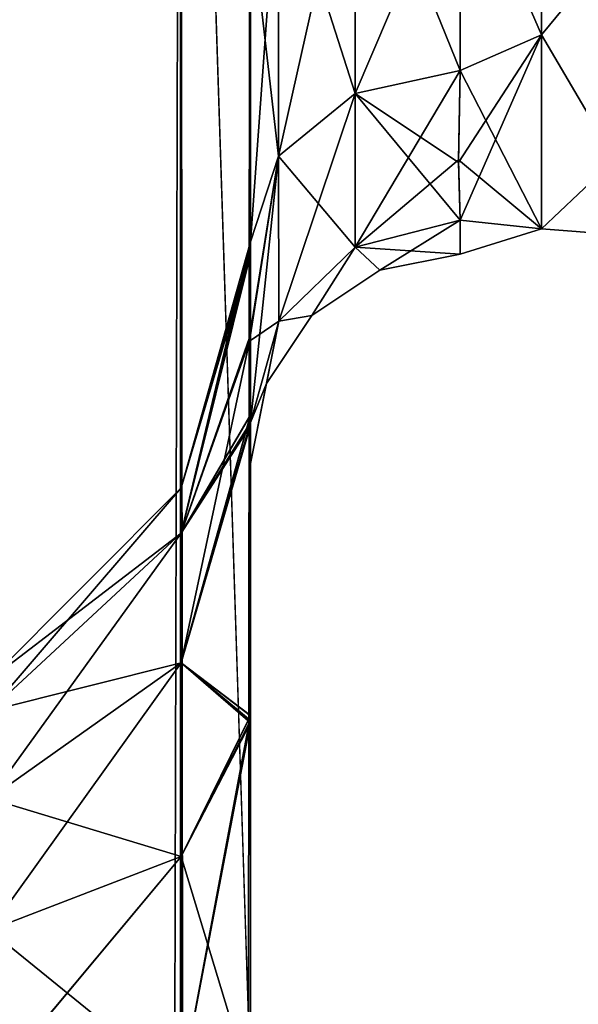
# Model space of a CAD drawing. Extents: x -23 to 470, y -1800 to 0.
# Tile 125 of 213: x 30 to 43, y -70 to -46. Entities that reach past the tile are written whole.
import ezdxf

# ---------------------------------------------------------------- set-up
doc = ezdxf.new("R2010")
doc.units = 0
doc.header["$LTSCALE"] = 61.997326
for name, color, linetype in [('649', 7, 'CONTINUOUS'), ('653', 7, 'CONTINUOUS'), ('667', 7, 'CONTINUOUS'), ('671', 7, 'CONTINUOUS'), ('674', 7, 'CONTINUOUS'), ('677', 7, 'CONTINUOUS'), ('683', 7, 'CONTINUOUS'), ('684', 7, 'CONTINUOUS'), ('685', 7, 'CONTINUOUS'), ('689', 7, 'CONTINUOUS'), ('708', 7, 'CONTINUOUS'), ('711', 7, 'CONTINUOUS'), ('715', 7, 'CONTINUOUS'), ('718', 7, 'CONTINUOUS')]:
    doc.layers.add(name, color=color, linetype=linetype)

msp = doc.modelspace()

# ---------------------------------------------------------------- linework, layer by layer
at = {"layer": '649', "linetype": 'CONTINUOUS'}
for points in [[(35.55, -63.189, 39.074), (35.55, -56.093, 33.614), (35.55, -12.5, 74.5), (35.55, -63.189, 39.074)], [(35.55, -12.5, 74.5), (35.55, -56.093, 33.614), (35.55, -22.699, 28.507), (35.55, -12.5, 74.5)], [(35.55, -63.019, 43.008), (35.55, -63.189, 39.074), (35.55, -12.5, 74.5), (35.55, -63.019, 43.008)], [(35.55, -55.839, 48.699), (35.55, -63.019, 43.008), (35.55, -12.5, 74.5), (35.55, -55.839, 48.699)], [(35.55, -51.871, 56.921), (35.55, -55.839, 48.699), (35.55, -12.5, 74.5), (35.55, -51.871, 56.921)], [(35.55, -51.872, 66.083), (35.55, -51.871, 56.921), (35.55, -12.5, 74.5), (35.55, -51.872, 66.083)], [(35.55, -55.842, 74.305), (35.55, -51.872, 66.083), (35.55, -12.5, 74.5), (35.55, -55.842, 74.305)], [(35.55, -13.067, 77.36), (35.55, -55.842, 74.305), (35.55, -12.5, 74.5), (35.55, -13.067, 77.36)], [(35.55, -12.5, -74.5), (35.55, -12.5, -24.51), (35.55, -55.839, -74.301), (35.55, -12.5, -74.5)], [(35.55, -55.839, -74.301), (35.55, -12.5, -24.51), (35.55, -51.871, -66.079), (35.55, -55.839, -74.301)], [(35.55, -51.871, -66.079), (35.55, -12.5, -24.51), (35.55, -51.872, -56.917), (35.55, -51.871, -66.079)], [(35.55, -51.872, -56.917), (35.55, -12.5, -24.51), (35.55, -55.842, -48.695), (35.55, -51.872, -56.917)], [(35.55, -55.842, -48.695), (35.55, -12.5, -24.51), (35.55, -22.699, -28.507), (35.55, -55.842, -48.695)], [(35.55, -13.067, -77.36), (35.55, -12.5, -74.5), (35.55, -63.019, -79.992), (35.55, -13.067, -77.36)], [(35.55, -63.019, -79.992), (35.55, -12.5, -74.5), (35.55, -55.839, -74.301), (35.55, -63.019, -79.992)], [(35.55, -13.5, 78.234), (35.55, -55.842, 74.305), (35.55, -13.067, 77.36), (35.55, -13.5, 78.234)], [(35.55, -13.5, -78.234), (35.55, -13.067, -77.36), (35.55, -63.019, -79.992), (35.55, -13.5, -78.234)], [(35.55, -14.695, 79.801), (35.55, -55.842, 74.305), (35.55, -13.5, 78.234), (35.55, -14.695, 79.801)], [(35.55, -14.695, -79.801), (35.55, -13.5, -78.234), (35.55, -63.019, -79.992), (35.55, -14.695, -79.801)], [(35.55, -63.023, 79.993), (35.55, -55.842, 74.305), (35.55, -14.695, 79.801), (35.55, -63.023, 79.993)], [(35.55, -16.266, 81), (35.55, -63.023, 79.993), (35.55, -14.695, 79.801), (35.55, -16.266, 81)], [(35.55, -16.266, -81), (35.55, -14.695, -79.801), (35.55, -63.019, -79.992), (35.55, -16.266, -81)], [(35.55, -17.135, 81.431), (35.55, -63.023, 79.993), (35.55, -16.266, 81), (35.55, -17.135, 81.431)], [(35.55, -17.135, -81.431), (35.55, -16.266, -81), (35.55, -71.85, -82), (35.55, -17.135, -81.431)], [(35.55, -71.85, -82), (35.55, -16.266, -81), (35.55, -63.019, -79.992), (35.55, -71.85, -82)], [(35.55, -20, 82), (35.55, -63.023, 79.993), (35.55, -17.135, 81.431), (35.55, -20, 82)], [(35.55, -20, -82), (35.55, -17.135, -81.431), (35.55, -71.85, -82), (35.55, -20, -82)], [(35.55, -71.85, 82), (35.55, -63.023, 79.993), (35.55, -20, 82), (35.55, -71.85, 82)], [(35.55, -22.699, 28.507), (35.55, -56.093, 33.614), (35.55, -33.691, 28.436), (35.55, -22.699, 28.507)], [(35.55, -63.023, -43.007), (35.55, -55.842, -48.695), (35.55, -22.699, -28.507), (35.55, -63.023, -43.007)], [(35.55, -63.187, -39.073), (35.55, -63.023, -43.007), (35.55, -22.699, -28.507), (35.55, -63.187, -39.073)], [(35.55, -56.092, -33.612), (35.55, -63.187, -39.073), (35.55, -22.699, -28.507), (35.55, -56.092, -33.612)], [(35.55, -33.691, -28.436), (35.55, -56.092, -33.612), (35.55, -22.699, -28.507), (35.55, -33.691, -28.436)], [(35.55, -56.093, 33.614), (35.55, -52.011, 25.648), (35.55, -33.691, 28.436), (35.55, -56.093, 33.614)], [(35.55, -33.691, 28.436), (35.55, -52.011, 25.648), (35.55, -43.854, 24.276), (35.55, -33.691, 28.436)], [(35.55, -52.01, -25.647), (35.55, -56.092, -33.612), (35.55, -33.691, -28.436), (35.55, -52.01, -25.647)], [(35.55, -43.854, -24.276), (35.55, -52.01, -25.647), (35.55, -33.691, -28.436), (35.55, -43.854, -24.276)], [(35.55, -52.011, 25.648), (35.55, -51.704, 16.707), (35.55, -43.854, 24.276), (35.55, -52.011, 25.648)], [(35.55, -51.704, -16.707), (35.55, -52.01, -25.647), (35.55, -43.854, -24.276), (35.55, -51.704, -16.707)], [(35.55, -57.001, 0), (35.55, -56.02, 7.474), (35.55, -63.137, 1.951), (35.55, -57.001, 0)], [(35.55, -56.02, -7.474), (35.55, -57.001, 0), (35.55, -63.138, -1.95), (35.55, -56.02, -7.474)], [(35.55, -63.138, -1.95), (35.55, -57.001, 0), (35.55, -71.85), (35.55, -63.138, -1.95)], [(35.55, -71.85), (35.55, -57.001, 0), (35.55, -63.137, 1.951), (35.55, -71.85)], [(35.55, -71.85, 41), (35.55, -63.189, 39.074), (35.55, -63.019, 43.008), (35.55, -71.85, 41)], [(35.55, -71.85, -41), (35.55, -63.023, -43.007), (35.55, -63.187, -39.073), (35.55, -71.85, -41)]]:
    msp.add_3dface(points, dxfattribs=at)
at = {"layer": '653', "linetype": 'CONTINUOUS'}
for points in [[(42.5, -46.764, 14.964), (42.5, -38.413, 21.623), (40.55, -42.292, 19.28), (42.5, -46.764, 14.964)], [(42.5, -38.413, -21.623), (42.5, -46.764, -14.964), (40.55, -42.292, -19.28), (42.5, -38.413, -21.623)], [(40.55, -47.617, 13.826), (42.5, -46.764, 14.964), (40.55, -42.292, 19.28), (40.55, -47.617, 13.826)], [(40.55, -42.292, -19.28), (42.5, -46.764, -14.964), (40.55, -47.617, -13.826), (40.55, -42.292, -19.28)], [(40.55, -51.189, 6.186), (42.5, -46.764, 14.964), (40.516, -49.816, 10.004), (40.55, -51.189, 6.186)], [(40.516, -49.816, 10.004), (42.5, -46.764, 14.964), (40.55, -47.617, 13.826), (40.516, -49.816, 10.004)], [(42.5, -51.398, 5.341), (42.5, -46.764, 14.964), (40.55, -51.189, 6.186), (42.5, -51.398, 5.341)], [(42.5, -46.764, -14.964), (42.5, -51.398, -5.34), (40.55, -47.617, -13.826), (42.5, -46.764, -14.964)], [(40.55, -47.617, -13.826), (42.5, -51.398, -5.34), (40.516, -49.748, -10.151), (40.55, -47.617, -13.826)], [(40.516, -49.748, -10.151), (42.5, -51.398, -5.34), (40.55, -51.189, -6.186), (40.516, -49.748, -10.151)], [(40.55, -52, 0), (42.5, -51.398, 5.341), (40.55, -51.189, 6.186), (40.55, -52, 0)], [(40.55, -51.189, -6.186), (42.5, -51.398, -5.34), (40.55, -52, 0), (40.55, -51.189, -6.186)], [(42.5, -51.398, -5.34), (42.5, -51.398, 5.341), (40.55, -52, 0), (42.5, -51.398, -5.34)]]:
    msp.add_3dface(points, dxfattribs=at)
at = {"layer": '667', "linetype": 'CONTINUOUS'}
for points in [[(33.875, -1780, -88.25), (29.3, -1780, -92.825), (33.875, -20, -88.25), (33.875, -1780, -88.25)], [(33.875, -20, -88.25), (29.3, -1780, -92.825), (29.3, -20, -92.825), (33.875, -20, -88.25)], [(35.55, -20, -82), (35.55, -71.85, -82), (33.875, -1780, -88.25), (35.55, -20, -82)], [(35.55, -20, -82), (33.875, -1780, -88.25), (33.875, -20, -88.25), (35.55, -20, -82)]]:
    msp.add_3dface(points, dxfattribs=at)
at = {"layer": '671', "linetype": 'CONTINUOUS'}
for points in [[(29.3, -1780, 92.825), (33.875, -1780, 88.25), (29.3, -20, 92.825), (29.3, -1780, 92.825)], [(29.3, -20, 92.825), (33.875, -1780, 88.25), (33.875, -20, 88.25), (29.3, -20, 92.825)], [(35.55, -1780, 82), (35.55, -1728.15, 82), (33.875, -20, 88.25), (35.55, -1780, 82)], [(33.875, -1780, 88.25), (35.55, -1780, 82), (33.875, -20, 88.25), (33.875, -1780, 88.25)], [(35.55, -1728.15, 82), (35.55, -71.85, 82), (33.875, -20, 88.25), (35.55, -1728.15, 82)], [(35.55, -71.85, 82), (35.55, -20, 82), (33.875, -20, 88.25), (35.55, -71.85, 82)]]:
    msp.add_3dface(points, dxfattribs=at)
at = {"layer": '674', "linetype": 'CONTINUOUS'}
for points in [[(35.55, -55.839, -74.301), (35.55, -51.871, -66.079), (33.888, -58.664, -66.962), (35.55, -55.839, -74.301)], [(35.55, -51.871, -66.079), (35.55, -51.872, -56.917), (33.888, -57.577, -61.5), (35.55, -51.871, -66.079)], [(33.888, -58.664, -66.962), (35.55, -51.871, -66.079), (33.888, -57.577, -61.5), (33.888, -58.664, -66.962)], [(35.55, -51.872, -56.917), (35.55, -55.842, -48.695), (33.888, -58.664, -56.038), (35.55, -51.872, -56.917)], [(33.888, -57.577, -61.5), (35.55, -51.872, -56.917), (33.888, -58.664, -56.038), (33.888, -57.577, -61.5)], [(35.55, -63.019, -79.992), (35.55, -55.839, -74.301), (33.888, -61.758, -71.592), (35.55, -63.019, -79.992)], [(33.888, -61.758, -71.592), (35.55, -55.839, -74.301), (33.888, -58.664, -66.962), (33.888, -61.758, -71.592)], [(35.55, -55.842, -48.695), (35.55, -63.023, -43.007), (33.888, -61.758, -51.408), (35.55, -55.842, -48.695)], [(33.888, -58.664, -56.038), (35.55, -55.842, -48.695), (33.888, -61.758, -51.408), (33.888, -58.664, -56.038)], [(33.888, -58.664, -66.962), (33.888, -57.577, -61.5), (29.317, -62.903, -65.206), (33.888, -58.664, -66.962)], [(33.888, -57.577, -61.5), (33.888, -58.664, -56.038), (29.317, -62.165, -61.5), (33.888, -57.577, -61.5)], [(29.317, -62.903, -65.206), (33.888, -57.577, -61.5), (29.317, -62.165, -61.5), (29.317, -62.903, -65.206)], [(33.888, -61.758, -71.592), (33.888, -58.664, -66.962), (29.317, -65.002, -68.348), (33.888, -61.758, -71.592)], [(29.317, -65.002, -68.348), (33.888, -58.664, -66.962), (29.317, -62.903, -65.206), (29.317, -65.002, -68.348)], [(33.888, -58.664, -56.038), (33.888, -61.758, -51.408), (29.317, -62.903, -57.794), (33.888, -58.664, -56.038)], [(29.317, -62.165, -61.5), (33.888, -58.664, -56.038), (29.317, -62.903, -57.794), (29.317, -62.165, -61.5)], [(33.888, -66.388, -74.686), (33.888, -61.758, -71.592), (29.317, -68.144, -70.447), (33.888, -66.388, -74.686)], [(29.317, -68.144, -70.447), (33.888, -61.758, -71.592), (29.317, -65.002, -68.348), (29.317, -68.144, -70.447)], [(33.888, -61.758, -51.408), (33.888, -66.388, -48.314), (29.317, -65.002, -54.652), (33.888, -61.758, -51.408)], [(29.317, -62.903, -57.794), (33.888, -61.758, -51.408), (29.317, -65.002, -54.652), (29.317, -62.903, -57.794)], [(33.888, -66.388, -74.686), (35.55, -63.019, -79.992), (33.888, -61.758, -71.592), (33.888, -66.388, -74.686)], [(33.888, -61.758, -51.408), (35.55, -63.023, -43.007), (33.888, -66.388, -48.314), (33.888, -61.758, -51.408)], [(35.55, -71.85, -82), (35.55, -63.019, -79.992), (33.888, -71.85, -75.773), (35.55, -71.85, -82)], [(33.888, -71.85, -75.773), (35.55, -63.019, -79.992), (33.888, -66.388, -74.686), (33.888, -71.85, -75.773)], [(35.55, -63.023, -43.007), (35.55, -71.85, -41), (33.888, -66.388, -48.314), (35.55, -63.023, -43.007)], [(29.317, -65.002, -54.652), (33.888, -66.388, -48.314), (29.317, -68.144, -52.553), (29.317, -65.002, -54.652)], [(29.317, -71.85, -71.185), (33.888, -71.85, -75.773), (33.888, -66.388, -74.686), (29.317, -71.85, -71.185)], [(29.317, -71.85, -71.185), (33.888, -66.388, -74.686), (29.317, -68.144, -70.447), (29.317, -71.85, -71.185)], [(33.888, -66.388, -48.314), (33.888, -71.85, -47.227), (29.317, -68.144, -52.553), (33.888, -66.388, -48.314)], [(33.888, -66.388, -48.314), (35.55, -71.85, -41), (33.888, -71.85, -47.227), (33.888, -66.388, -48.314)], [(29.317, -68.144, -52.553), (33.888, -71.85, -47.227), (29.317, -71.85, -51.815), (29.317, -68.144, -52.553)]]:
    msp.add_3dface(points, dxfattribs=at)
at = {"layer": '677', "linetype": 'CONTINUOUS'}
for points in [[(35.55, -55.839, 48.699), (35.55, -51.871, 56.921), (33.888, -58.664, 56.038), (35.55, -55.839, 48.699)], [(35.55, -51.871, 56.921), (35.55, -51.872, 66.083), (33.888, -57.577, 61.5), (35.55, -51.871, 56.921)], [(33.888, -58.664, 56.038), (35.55, -51.871, 56.921), (33.888, -57.577, 61.5), (33.888, -58.664, 56.038)], [(35.55, -51.872, 66.083), (35.55, -55.842, 74.305), (33.888, -58.664, 66.962), (35.55, -51.872, 66.083)], [(33.888, -57.577, 61.5), (35.55, -51.872, 66.083), (33.888, -58.664, 66.962), (33.888, -57.577, 61.5)], [(35.55, -63.019, 43.008), (35.55, -55.839, 48.699), (33.888, -61.758, 51.408), (35.55, -63.019, 43.008)], [(33.888, -61.758, 51.408), (35.55, -55.839, 48.699), (33.888, -58.664, 56.038), (33.888, -61.758, 51.408)], [(35.55, -55.842, 74.305), (35.55, -63.023, 79.993), (33.888, -61.758, 71.592), (35.55, -55.842, 74.305)], [(33.888, -58.664, 66.962), (35.55, -55.842, 74.305), (33.888, -61.758, 71.592), (33.888, -58.664, 66.962)], [(33.888, -58.664, 56.038), (33.888, -57.577, 61.5), (29.317, -62.903, 57.794), (33.888, -58.664, 56.038)], [(33.888, -57.577, 61.5), (33.888, -58.664, 66.962), (29.317, -62.165, 61.5), (33.888, -57.577, 61.5)], [(29.317, -62.903, 57.794), (33.888, -57.577, 61.5), (29.317, -62.165, 61.5), (29.317, -62.903, 57.794)], [(33.888, -61.758, 51.408), (33.888, -58.664, 56.038), (29.317, -65.002, 54.652), (33.888, -61.758, 51.408)], [(29.317, -65.002, 54.652), (33.888, -58.664, 56.038), (29.317, -62.903, 57.794), (29.317, -65.002, 54.652)], [(33.888, -58.664, 66.962), (33.888, -61.758, 71.592), (29.317, -62.903, 65.206), (33.888, -58.664, 66.962)], [(29.317, -62.165, 61.5), (33.888, -58.664, 66.962), (29.317, -62.903, 65.206), (29.317, -62.165, 61.5)], [(33.888, -66.388, 48.314), (33.888, -61.758, 51.408), (29.317, -68.144, 52.553), (33.888, -66.388, 48.314)], [(29.317, -68.144, 52.553), (33.888, -61.758, 51.408), (29.317, -65.002, 54.652), (29.317, -68.144, 52.553)], [(33.888, -61.758, 71.592), (33.888, -66.388, 74.686), (29.317, -65.002, 68.348), (33.888, -61.758, 71.592)], [(29.317, -62.903, 65.206), (33.888, -61.758, 71.592), (29.317, -65.002, 68.348), (29.317, -62.903, 65.206)], [(33.888, -66.388, 48.314), (35.55, -63.019, 43.008), (33.888, -61.758, 51.408), (33.888, -66.388, 48.314)], [(33.888, -61.758, 71.592), (35.55, -63.023, 79.993), (33.888, -66.388, 74.686), (33.888, -61.758, 71.592)], [(35.55, -71.85, 41), (35.55, -63.019, 43.008), (33.888, -71.85, 47.227), (35.55, -71.85, 41)], [(33.888, -71.85, 47.227), (35.55, -63.019, 43.008), (33.888, -66.388, 48.314), (33.888, -71.85, 47.227)], [(35.55, -63.023, 79.993), (35.55, -71.85, 82), (33.888, -66.388, 74.686), (35.55, -63.023, 79.993)], [(29.317, -65.002, 68.348), (33.888, -66.388, 74.686), (29.317, -68.144, 70.447), (29.317, -65.002, 68.348)], [(29.32, -71.85, 51.814), (33.888, -66.388, 48.314), (29.317, -68.144, 52.553), (29.32, -71.85, 51.814)], [(33.888, -66.388, 74.686), (33.888, -71.85, 75.773), (29.317, -68.144, 70.447), (33.888, -66.388, 74.686)], [(29.32, -71.85, 51.814), (33.888, -71.85, 47.227), (33.888, -66.388, 48.314), (29.32, -71.85, 51.814)], [(33.888, -66.388, 74.686), (35.55, -71.85, 82), (33.888, -71.85, 75.773), (33.888, -66.388, 74.686)], [(29.317, -68.144, 70.447), (33.888, -71.85, 75.773), (29.317, -71.85, 71.185), (29.317, -68.144, 70.447)]]:
    msp.add_3dface(points, dxfattribs=at)
at = {"layer": '683', "linetype": 'CONTINUOUS'}
for points in [[(38.05, -48.165, -14.212), (36.219, -42.449, -22.216), (38.051, -41.451, -20.68), (38.05, -48.165, -14.212)], [(40.55, -47.617, -13.826), (38.05, -48.165, -14.212), (38.051, -41.451, -20.68), (40.55, -47.617, -13.826)], [(40.55, -42.292, -19.28), (40.55, -47.617, -13.826), (38.051, -41.451, -20.68), (40.55, -42.292, -19.28)], [(36.219, -49.662, -15.268), (35.55, -43.854, -24.276), (36.219, -42.449, -22.216), (36.219, -49.662, -15.268)], [(38.05, -48.165, -14.212), (36.219, -49.662, -15.268), (36.219, -42.449, -22.216), (38.05, -48.165, -14.212)], [(35.55, -51.704, -16.707), (35.55, -43.854, -24.276), (36.219, -49.662, -15.268), (35.55, -51.704, -16.707)]]:
    msp.add_3dface(points, dxfattribs=at)
at = {"layer": '684', "linetype": 'CONTINUOUS'}
for points in [[(40.55, -51.189, -6.186), (38.637, -52.381, 0), (38.05, -51.836, -6.358), (40.55, -51.189, -6.186)], [(40.55, -52, 0), (40.55, -51.189, 6.186), (38.05, -51.836, 6.358), (40.55, -52, 0)], [(40.55, -51.189, -6.186), (40.55, -52, 0), (38.637, -52.381, 0), (40.55, -51.189, -6.186)], [(38.05, -51.836, 6.358), (36.22, -53.605, 6.83), (37.014, -53.464, 0), (38.05, -51.836, 6.358)], [(38.05, -51.836, -6.358), (37.014, -53.464, 0), (36.22, -53.605, -6.83), (38.05, -51.836, -6.358)], [(38.637, -52.381, 0), (38.05, -51.836, 6.358), (37.014, -53.464, 0), (38.637, -52.381, 0)], [(38.637, -52.381, 0), (37.014, -53.464, 0), (38.05, -51.836, -6.358), (38.637, -52.381, 0)], [(40.55, -52, 0), (38.05, -51.836, 6.358), (38.637, -52.381, 0), (40.55, -52, 0)], [(36.22, -53.605, 6.83), (35.55, -56.02, 7.474), (35.931, -55.087, 0), (36.22, -53.605, 6.83)], [(35.55, -57.001, 0), (35.55, -56.02, -7.474), (36.22, -53.605, -6.83), (35.55, -57.001, 0)], [(35.931, -55.087, 0), (35.55, -57.001, 0), (36.22, -53.605, -6.83), (35.931, -55.087, 0)], [(37.014, -53.464, 0), (36.22, -53.605, 6.83), (35.931, -55.087, 0), (37.014, -53.464, 0)], [(37.014, -53.464, 0), (35.931, -55.087, 0), (36.22, -53.605, -6.83), (37.014, -53.464, 0)], [(35.55, -56.02, 7.474), (35.55, -57.001, 0), (35.931, -55.087, 0), (35.55, -56.02, 7.474)]]:
    msp.add_3dface(points, dxfattribs=at)
at = {"layer": '685', "linetype": 'CONTINUOUS'}
for points in [[(36.219, -42.449, 22.216), (36.219, -49.662, 15.268), (38.051, -41.451, 20.68), (36.219, -42.449, 22.216)], [(38.051, -41.451, 20.68), (36.219, -49.662, 15.268), (38.05, -48.165, 14.212), (38.051, -41.451, 20.68)], [(40.55, -42.292, 19.28), (38.051, -41.451, 20.68), (38.05, -48.165, 14.212), (40.55, -42.292, 19.28)], [(40.55, -47.617, 13.826), (40.55, -42.292, 19.28), (38.05, -48.165, 14.212), (40.55, -47.617, 13.826)], [(35.55, -43.854, 24.276), (35.55, -51.704, 16.707), (36.219, -42.449, 22.216), (35.55, -43.854, 24.276)], [(36.219, -42.449, 22.216), (35.55, -51.704, 16.707), (36.219, -49.662, 15.268), (36.219, -42.449, 22.216)]]:
    msp.add_3dface(points, dxfattribs=at)
at = {"layer": '689', "linetype": 'CONTINUOUS'}
for points in [[(42.5, -38.413, 21.623), (42.5, -46.764, 14.964), (44.25, -44.639, 16.639), (42.5, -38.413, 21.623)], [(42.5, -46.764, -14.964), (42.5, -38.413, -21.623), (44.25, -44.639, -16.639), (42.5, -46.764, -14.964)], [(42.5, -46.764, 14.964), (44.25, -49.74, 9.005), (44.25, -44.639, 16.639), (42.5, -46.764, 14.964)], [(42.5, -46.764, -14.964), (44.25, -44.639, -16.639), (44.25, -49.74, -9.005), (42.5, -46.764, -14.964)], [(42.5, -46.764, 14.964), (42.5, -51.398, 5.341), (44.25, -49.74, 9.005), (42.5, -46.764, 14.964)], [(42.5, -51.398, -5.34), (42.5, -46.764, -14.964), (44.25, -49.74, -9.005), (42.5, -51.398, -5.34)], [(42.5, -51.398, 5.341), (44.25, -51.531, 0), (44.25, -49.74, 9.005), (42.5, -51.398, 5.341)], [(42.5, -51.398, -5.34), (44.25, -49.74, -9.005), (44.25, -51.531, 0), (42.5, -51.398, -5.34)], [(42.5, -51.398, 5.341), (42.5, -51.398, -5.34), (44.25, -51.531, 0), (42.5, -51.398, 5.341)]]:
    msp.add_3dface(points, dxfattribs=at)
at = {"layer": '708', "linetype": 'CONTINUOUS'}
for points in [[(35.55, -52.01, -25.647), (35.55, -51.704, -16.707), (33.888, -57.577, -20.5), (35.55, -52.01, -25.647)], [(35.55, -51.704, -16.707), (35.526, -53.995, -12.133), (33.888, -58.664, -15.038), (35.55, -51.704, -16.707)], [(33.888, -57.577, -20.5), (35.55, -51.704, -16.707), (33.888, -58.664, -15.038), (33.888, -57.577, -20.5)], [(35.55, -56.092, -33.612), (35.55, -52.01, -25.647), (33.888, -58.664, -25.962), (35.55, -56.092, -33.612)], [(33.888, -58.664, -25.962), (35.55, -52.01, -25.647), (33.888, -57.577, -20.5), (33.888, -58.664, -25.962)], [(35.526, -53.995, -12.133), (35.55, -56.02, -7.474), (33.888, -58.664, -15.038), (35.526, -53.995, -12.133)], [(35.55, -56.02, -7.474), (35.55, -63.138, -1.95), (33.888, -61.758, -10.408), (35.55, -56.02, -7.474)], [(33.888, -58.664, -15.038), (35.55, -56.02, -7.474), (33.888, -61.758, -10.408), (33.888, -58.664, -15.038)], [(35.55, -63.187, -39.073), (35.55, -56.092, -33.612), (33.888, -61.758, -30.592), (35.55, -63.187, -39.073)], [(33.888, -61.758, -30.592), (35.55, -56.092, -33.612), (33.888, -58.664, -25.962), (33.888, -61.758, -30.592)], [(33.888, -58.664, -25.962), (33.888, -57.577, -20.5), (29.317, -62.903, -24.206), (33.888, -58.664, -25.962)], [(33.888, -57.577, -20.5), (33.888, -58.664, -15.038), (29.317, -62.165, -20.5), (33.888, -57.577, -20.5)], [(29.317, -62.903, -24.206), (33.888, -57.577, -20.5), (29.317, -62.165, -20.5), (29.317, -62.903, -24.206)], [(33.888, -61.758, -30.592), (33.888, -58.664, -25.962), (29.317, -65.002, -27.348), (33.888, -61.758, -30.592)], [(29.317, -65.002, -27.348), (33.888, -58.664, -25.962), (29.317, -62.903, -24.206), (29.317, -65.002, -27.348)], [(33.888, -58.664, -15.038), (33.888, -61.758, -10.408), (29.317, -62.903, -16.794), (33.888, -58.664, -15.038)], [(29.317, -62.165, -20.5), (33.888, -58.664, -15.038), (29.317, -62.903, -16.794), (29.317, -62.165, -20.5)], [(33.888, -66.388, -33.686), (33.888, -61.758, -30.592), (29.317, -68.144, -29.447), (33.888, -66.388, -33.686)], [(29.317, -68.144, -29.447), (33.888, -61.758, -30.592), (29.317, -65.002, -27.348), (29.317, -68.144, -29.447)], [(33.888, -61.758, -10.408), (33.888, -66.388, -7.314), (29.317, -65.002, -13.652), (33.888, -61.758, -10.408)], [(29.317, -62.903, -16.794), (33.888, -61.758, -10.408), (29.317, -65.002, -13.652), (29.317, -62.903, -16.794)], [(33.888, -61.758, -10.408), (35.55, -63.138, -1.95), (33.888, -66.388, -7.314), (33.888, -61.758, -10.408)], [(33.888, -66.388, -33.686), (35.55, -63.187, -39.073), (33.888, -61.758, -30.592), (33.888, -66.388, -33.686)], [(35.55, -63.138, -1.95), (35.55, -71.85), (33.888, -66.388, -7.314), (35.55, -63.138, -1.95)], [(35.55, -71.85, -41), (35.55, -63.187, -39.073), (33.888, -71.85, -34.773), (35.55, -71.85, -41)], [(33.888, -71.85, -34.773), (35.55, -63.187, -39.073), (33.888, -66.388, -33.686), (33.888, -71.85, -34.773)], [(29.317, -65.002, -13.652), (33.888, -66.388, -7.314), (29.317, -68.144, -11.553), (29.317, -65.002, -13.652)], [(29.32, -71.85, -30.186), (33.888, -66.388, -33.686), (29.317, -68.144, -29.447), (29.32, -71.85, -30.186)], [(33.888, -66.388, -7.314), (33.888, -71.85, -6.227), (29.317, -68.144, -11.553), (33.888, -66.388, -7.314)], [(29.32, -71.85, -30.186), (33.888, -71.85, -34.773), (33.888, -66.388, -33.686), (29.32, -71.85, -30.186)], [(33.888, -66.388, -7.314), (35.55, -71.85), (33.888, -71.85, -6.227), (33.888, -66.388, -7.314)], [(33.888, -71.85, -6.227), (29.32, -71.85, -10.814), (29.317, -68.144, -11.553), (33.888, -71.85, -6.227)]]:
    msp.add_3dface(points, dxfattribs=at)
at = {"layer": '711', "linetype": 'CONTINUOUS'}
for points in [[(40.55, -47.617, -13.826), (40.516, -49.748, -10.151), (38.05, -51.836, -6.358), (40.55, -47.617, -13.826)], [(40.55, -47.617, -13.826), (38.05, -51.836, -6.358), (38.05, -48.165, -14.212), (40.55, -47.617, -13.826)], [(38.05, -48.165, -14.212), (36.22, -53.605, -6.83), (36.219, -49.662, -15.268), (38.05, -48.165, -14.212)], [(38.05, -51.836, -6.358), (36.22, -53.605, -6.83), (38.05, -48.165, -14.212), (38.05, -51.836, -6.358)], [(35.55, -56.02, -7.474), (35.526, -53.995, -12.133), (36.219, -49.662, -15.268), (35.55, -56.02, -7.474)], [(35.526, -53.995, -12.133), (35.55, -51.704, -16.707), (36.219, -49.662, -15.268), (35.526, -53.995, -12.133)], [(36.22, -53.605, -6.83), (35.55, -56.02, -7.474), (36.219, -49.662, -15.268), (36.22, -53.605, -6.83)], [(40.516, -49.748, -10.151), (40.55, -51.189, -6.186), (38.05, -51.836, -6.358), (40.516, -49.748, -10.151)]]:
    msp.add_3dface(points, dxfattribs=at)
at = {"layer": '715', "linetype": 'CONTINUOUS'}
for points in [[(35.55, -51.704, 16.707), (35.55, -52.011, 25.648), (33.888, -57.577, 20.5), (35.55, -51.704, 16.707)], [(35.525, -54.081, 11.954), (35.55, -51.704, 16.707), (33.888, -58.664, 15.038), (35.525, -54.081, 11.954)], [(33.888, -58.664, 15.038), (35.55, -51.704, 16.707), (33.888, -57.577, 20.5), (33.888, -58.664, 15.038)], [(35.55, -52.011, 25.648), (35.55, -56.093, 33.614), (33.888, -58.664, 25.962), (35.55, -52.011, 25.648)], [(33.888, -57.577, 20.5), (35.55, -52.011, 25.648), (33.888, -58.664, 25.962), (33.888, -57.577, 20.5)], [(35.55, -56.02, 7.474), (35.525, -54.081, 11.954), (33.888, -61.758, 10.408), (35.55, -56.02, 7.474)], [(33.888, -61.758, 10.408), (35.525, -54.081, 11.954), (33.888, -58.664, 15.038), (33.888, -61.758, 10.408)], [(35.55, -63.137, 1.951), (35.55, -56.02, 7.474), (33.888, -61.758, 10.408), (35.55, -63.137, 1.951)], [(35.55, -56.093, 33.614), (35.55, -63.189, 39.074), (33.888, -61.758, 30.592), (35.55, -56.093, 33.614)], [(33.888, -58.664, 25.962), (35.55, -56.093, 33.614), (33.888, -61.758, 30.592), (33.888, -58.664, 25.962)], [(33.888, -58.664, 15.038), (33.888, -57.577, 20.5), (29.317, -62.903, 16.794), (33.888, -58.664, 15.038)], [(33.888, -57.577, 20.5), (33.888, -58.664, 25.962), (29.317, -62.165, 20.5), (33.888, -57.577, 20.5)], [(29.317, -62.903, 16.794), (33.888, -57.577, 20.5), (29.317, -62.165, 20.5), (29.317, -62.903, 16.794)], [(33.888, -61.758, 10.408), (33.888, -58.664, 15.038), (29.317, -65.002, 13.652), (33.888, -61.758, 10.408)], [(29.317, -65.002, 13.652), (33.888, -58.664, 15.038), (29.317, -62.903, 16.794), (29.317, -65.002, 13.652)], [(33.888, -58.664, 25.962), (33.888, -61.758, 30.592), (29.317, -62.903, 24.206), (33.888, -58.664, 25.962)], [(29.317, -62.165, 20.5), (33.888, -58.664, 25.962), (29.317, -62.903, 24.206), (29.317, -62.165, 20.5)], [(33.888, -66.388, 7.314), (33.888, -61.758, 10.408), (29.317, -68.144, 11.553), (33.888, -66.388, 7.314)], [(29.317, -68.144, 11.553), (33.888, -61.758, 10.408), (29.317, -65.002, 13.652), (29.317, -68.144, 11.553)], [(33.888, -61.758, 30.592), (33.888, -66.388, 33.686), (29.317, -65.002, 27.348), (33.888, -61.758, 30.592)], [(29.317, -62.903, 24.206), (33.888, -61.758, 30.592), (29.317, -65.002, 27.348), (29.317, -62.903, 24.206)], [(33.888, -61.758, 30.592), (35.55, -63.189, 39.074), (33.888, -66.388, 33.686), (33.888, -61.758, 30.592)], [(33.888, -66.388, 7.314), (35.55, -63.137, 1.951), (33.888, -61.758, 10.408), (33.888, -66.388, 7.314)], [(35.55, -71.85), (35.55, -63.137, 1.951), (33.888, -71.85, 6.227), (35.55, -71.85)], [(33.888, -71.85, 6.227), (35.55, -63.137, 1.951), (33.888, -66.388, 7.314), (33.888, -71.85, 6.227)], [(35.55, -63.189, 39.074), (35.55, -71.85, 41), (33.888, -66.388, 33.686), (35.55, -63.189, 39.074)], [(29.317, -65.002, 27.348), (33.888, -66.388, 33.686), (29.317, -68.144, 29.447), (29.317, -65.002, 27.348)], [(33.888, -66.388, 33.686), (33.888, -71.85, 34.773), (29.317, -68.144, 29.447), (33.888, -66.388, 33.686)], [(29.32, -71.85, 10.814), (33.888, -66.388, 7.314), (29.317, -68.144, 11.553), (29.32, -71.85, 10.814)], [(33.888, -71.85, 6.227), (33.888, -66.388, 7.314), (29.32, -71.85, 10.814), (33.888, -71.85, 6.227)], [(35.55, -71.85, 41), (33.888, -71.85, 34.773), (33.888, -66.388, 33.686), (35.55, -71.85, 41)], [(33.888, -71.85, 34.773), (29.32, -71.85, 30.186), (29.317, -68.144, 29.447), (33.888, -71.85, 34.773)]]:
    msp.add_3dface(points, dxfattribs=at)
at = {"layer": '718', "linetype": 'CONTINUOUS'}
for points in [[(40.516, -49.816, 10.004), (40.55, -47.617, 13.826), (38.05, -48.165, 14.212), (40.516, -49.816, 10.004)], [(38.05, -48.165, 14.212), (36.219, -49.662, 15.268), (38.05, -51.836, 6.358), (38.05, -48.165, 14.212)], [(40.55, -51.189, 6.186), (40.516, -49.816, 10.004), (38.05, -48.165, 14.212), (40.55, -51.189, 6.186)], [(40.55, -51.189, 6.186), (38.05, -48.165, 14.212), (38.05, -51.836, 6.358), (40.55, -51.189, 6.186)], [(35.55, -51.704, 16.707), (35.525, -54.081, 11.954), (36.219, -49.662, 15.268), (35.55, -51.704, 16.707)], [(36.219, -49.662, 15.268), (35.525, -54.081, 11.954), (36.22, -53.605, 6.83), (36.219, -49.662, 15.268)], [(38.05, -51.836, 6.358), (36.219, -49.662, 15.268), (36.22, -53.605, 6.83), (38.05, -51.836, 6.358)], [(35.525, -54.081, 11.954), (35.55, -56.02, 7.474), (36.22, -53.605, 6.83), (35.525, -54.081, 11.954)]]:
    msp.add_3dface(points, dxfattribs=at)

doc.saveas('drawing.dxf')
